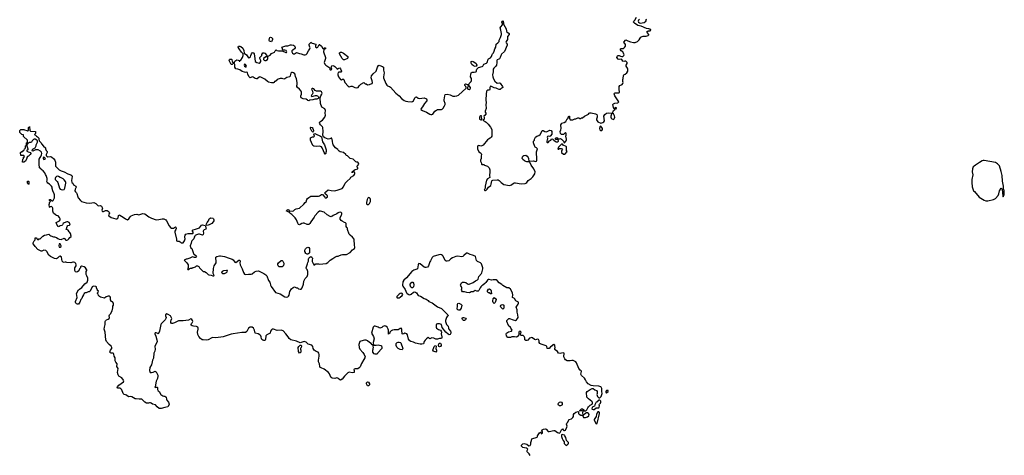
# Model space of a CAD drawing. Header units: inches. Extents: x 2106670 to 2322961, y 36024 to 224899.
# Tile 237 of 256: x 2293366 to 2313872, y 151401 to 160480. Entities that reach past the tile are written whole.
import ezdxf

# ---------------------------------------------------------------- set-up
doc = ezdxf.new("R2010")
doc.units = ezdxf.units.IN
doc.header["$MEASUREMENT"] = 0
for name, color, linetype in [('C2195', 7, 'Continuous'), ('C2196', 7, 'Continuous'), ('C3105', 7, 'Continuous'), ('C3106', 7, 'Continuous'), ('C3115', 7, 'Continuous')]:
    doc.layers.add(name, color=color, linetype=linetype)

msp = doc.modelspace()

# ---------------------------------------------------------------- linework, layer by layer
at = {"layer": 'C2195', "color": 5, "elevation": 20}
for points in [[(2300000, 157761), (2299992, 157772), (2299945, 157810), (2299893, 157870), (2299885, 157890), (2299883, 157950), (2299869, 158009), (2299850, 158014), (2299823, 157997), (2299790, 157989), (2299721, 158021), (2299696, 158036), (2299685, 158050), (2299680, 158070), (2299688, 158148), (2299679, 158230), (2299670, 158248), (2299629, 158289), (2299615, 158310), (2299609, 158330), (2299618, 158350), (2299670, 158386), (2299721, 158450), (2299733, 158490), (2299729, 158531), (2299735, 158590), (2299720, 158620), (2299656, 158656), (2299629, 158730), (2299626, 158850), (2299639, 158890), (2299659, 158930), (2299663, 158950), (2299650, 158979), (2299630, 158989), (2299550, 158989), (2299522, 159002), (2299490, 159038), (2299470, 159049), (2299454, 159046), (2299446, 159030), (2299467, 158990), (2299469, 158951), (2299456, 158924), (2299441, 158910), (2299436, 158890), (2299450, 158881), (2299530, 158901), (2299550, 158901), (2299571, 158891), (2299592, 158870), (2299594, 158850), (2299582, 158838), (2299570, 158828), (2299556, 158824), (2299510, 158825), (2299470, 158807), (2299410, 158801), (2299390, 158789), (2299370, 158794), (2299363, 158803), (2299330, 158825), (2299270, 158829), (2299228, 158850), (2299218, 158870), (2299218, 158890), (2299235, 158930), (2299235, 158970), (2299229, 158990), (2299195, 159030), (2299149, 159069), (2299138, 159090), (2299138, 159110), (2299148, 159130), (2299148, 159170), (2299134, 159250), (2299113, 159293), (2299105, 159330), (2299093, 159350), (2299070, 159369), (2299050, 159376), (2299030, 159376), (2299014, 159366), (2299004, 159336), (2299001, 159310), (2298990, 159290), (2298930, 159276), (2298890, 159250), (2298870, 159243), (2298830, 159253), (2298789, 159251), (2298750, 159242), (2298728, 159230), (2298710, 159208), (2298685, 159195), (2298670, 159194), (2298666, 159170), (2298650, 159163), (2298610, 159162), (2298550, 159178), (2298530, 159190), (2298470, 159241), (2298390, 159285), (2298370, 159289), (2298350, 159281), (2298314, 159246), (2298296, 159244), (2298270, 159253), (2298230, 159282), (2298210, 159289), (2298195, 159285), (2298169, 159269), (2298144, 159290), (2298119, 159339), (2298110, 159378), (2298090, 159389), (2298070, 159377), (2298050, 159383), (2298002, 159402), (2297950, 159434), (2297910, 159449), (2297870, 159457), (2297848, 159488), (2297844, 159510), (2297849, 159549), (2297840, 159560), (2297828, 159568), (2297810, 159564), (2297790, 159549), (2297769, 159549), (2297729, 159629), (2297735, 159650), (2297743, 159657), (2297777, 159657), (2297785, 159650), (2297791, 159610), (2297830, 159574), (2297847, 159613), (2297890, 159641), (2297919, 159639), (2297934, 159630), (2297938, 159618), (2297950, 159614), (2297958, 159630), (2297970, 159638), (2298006, 159690), (2298021, 159730), (2298018, 159770), (2297985, 159805), (2297937, 159870), (2297918, 159910), (2297926, 159930), (2297950, 159931), (2297970, 159921), (2298010, 159886), (2298036, 159836), (2298043, 159783), (2298091, 159750), (2298130, 159682), (2298150, 159691), (2298171, 159709), (2298182, 159730), (2298193, 159770), (2298210, 159791), (2298230, 159796), (2298248, 159768), (2298266, 159670), (2298268, 159610), (2298306, 159586), (2298350, 159573), (2298375, 159585), (2298385, 159610), (2298385, 159630), (2298369, 159670), (2298369, 159691), (2298408, 159730), (2298410, 159754), (2298430, 159791), (2298450, 159792), (2298470, 159782), (2298514, 159730), (2298518, 159718), (2298530, 159714), (2298580, 159740), (2298610, 159774), (2298670, 159802), (2298690, 159834), (2298710, 159852), (2298721, 159841), (2298754, 159830), (2298812, 159828), (2298833, 159833), (2298910, 159796), (2298921, 159799), (2298932, 159810), (2298915, 159835), (2298890, 159845), (2298862, 159842), (2298847, 159847), (2298829, 159890), (2298828, 159910), (2298910, 159936), (2298950, 159938), (2299005, 159955), (2299030, 159956), (2299070, 159947), (2299090, 159934), (2299100, 159910), (2299101, 159890), (2299089, 159871), (2299052, 159848), (2299033, 159830), (2299035, 159810), (2299050, 159785), (2299070, 159766), (2299090, 159765), (2299130, 159799), (2299190, 159775), (2299229, 159769), (2299282, 159750), (2299310, 159746), (2299330, 159754), (2299346, 159770), (2299378, 159830), (2299408, 159870), (2299414, 159890), (2299412, 159910), (2299397, 159950), (2299396, 159970), (2299421, 160000)], [(2299441, 160000), (2299454, 159990), (2299534, 159970), (2299537, 159957), (2299528, 159932), (2299528, 159910), (2299538, 159898), (2299550, 159894), (2299575, 159905), (2299600, 159960), (2299610, 159965), (2299652, 159930), (2299678, 159878), (2299690, 159874), (2299702, 159878), (2299710, 159892), (2299734, 159890), (2299734, 159870), (2299713, 159867), (2299702, 159858), (2299691, 159810), (2299732, 159690), (2299732, 159670), (2299706, 159590), (2299722, 159550), (2299742, 159530), (2299807, 159487), (2299822, 159470), (2299824, 159444), (2299833, 159433), (2299850, 159432), (2299868, 159450), (2299858, 159470), (2299855, 159490), (2299870, 159516), (2299890, 159523), (2299910, 159519), (2299930, 159507), (2299959, 159479), (2299970, 159462), (2299990, 159452), (2300000, 159462)], [(2300000, 159376), (2299990, 159350), (2299990, 159330), (2300000, 159308)], [(2300000, 153003), (2299990, 153012), (2299970, 153014), (2299930, 153004), (2299872, 153012), (2299850, 153022), (2299843, 153030), (2299818, 153098), (2299794, 153130), (2299710, 153197), (2299643, 153223), (2299620, 153240), (2299614, 153250), (2299610, 153310), (2299592, 153352), (2299587, 153387), (2299604, 153470), (2299604, 153504), (2299598, 153530), (2299582, 153550), (2299542, 153562), (2299501, 153590), (2299481, 153630), (2299472, 153672), (2299450, 153695), (2299375, 153715), (2299330, 153762), (2299310, 153769), (2299290, 153773), (2299210, 153742), (2299130, 153777), (2299010, 153807), (2298975, 153835), (2298956, 153870), (2298910, 153932), (2298850, 153992), (2298830, 154004), (2298810, 154007), (2298730, 154003), (2298650, 154032), (2298625, 154030), (2298610, 154019), (2298591, 153990), (2298582, 153950), (2298510, 153912), (2298491, 153890), (2298484, 153816), (2298479, 153801), (2298468, 153792), (2298450, 153791), (2298430, 153798), (2298412, 153812), (2298401, 153830), (2298398, 153870), (2298391, 153890), (2298370, 153910), (2298330, 153932), (2298270, 153950), (2298255, 154010), (2298234, 154050), (2298210, 154070), (2298190, 154074), (2298164, 154070), (2298132, 154050), (2298097, 153983), (2298070, 153958), (2297990, 153961), (2297810, 153934), (2297770, 153925), (2297607, 153873), (2297451, 153849), (2297390, 153855), (2297370, 153849), (2297290, 153809), (2297250, 153803), (2297190, 153805), (2297169, 153809), (2297135, 153835), (2297099, 153879), (2297076, 153916), (2297069, 153970), (2297085, 154030), (2297085, 154050), (2297077, 154070), (2297050, 154089), (2296986, 154090), (2296958, 154098), (2296938, 154110), (2296935, 154130), (2296942, 154150), (2296956, 154164), (2296969, 154190), (2296964, 154210), (2296950, 154234), (2296930, 154242), (2296882, 154218), (2296770, 154202), (2296710, 154207), (2296670, 154201), (2296647, 154193), (2296590, 154161), (2296550, 154149), (2296530, 154149), (2296515, 154170), (2296516, 154204), (2296520, 154220), (2296538, 154250), (2296510, 154306), (2296458, 154338), (2296430, 154349), (2296406, 154330), (2296406, 154310), (2296418, 154270), (2296412, 154250), (2296395, 154225), (2296310, 154142), (2296303, 154130), (2296279, 153990), (2296260, 153940), (2296250, 153929), (2296241, 153941), (2296210, 153957), (2296190, 153954), (2296181, 153939), (2296179, 153930), (2296201, 153881), (2296222, 153810), (2296227, 153773), (2296179, 153670), (2296187, 153610), (2296179, 153570), (2296161, 153530), (2296150, 153426), (2296146, 153410), (2296130, 153386), (2296126, 153350), (2296111, 153289), (2296076, 153230), (2296071, 153170), (2296085, 153130), (2296090, 153126), (2296110, 153126), (2296145, 153135), (2296190, 153158), (2296210, 153142), (2296244, 153070), (2296245, 153050), (2296235, 153005), (2296210, 152948), (2296192, 152872), (2296192, 152848), (2296184, 152824), (2296190, 152814), (2296210, 152822), (2296230, 152822), (2296236, 152816), (2296236, 152770), (2296240, 152760), (2296247, 152747), (2296271, 152731), (2296305, 152670), (2296350, 152638), (2296370, 152631), (2296391, 152631), (2296410, 152622), (2296418, 152610), (2296422, 152570), (2296431, 152550), (2296465, 152510), (2296482, 152470), (2296480, 152460), (2296450, 152408), (2296390, 152399), (2296310, 152374), (2296290, 152374), (2296270, 152379), (2296229, 152409), (2296194, 152454), (2296130, 152468), (2296106, 152490), (2296090, 152498), (2296070, 152498), (2296050, 152488), (2296006, 152490), (2295969, 152509), (2295910, 152568), (2295851, 152569), (2295790, 152579), (2295770, 152575), (2295738, 152598), (2295699, 152619), (2295670, 152624), (2295630, 152619), (2295591, 152651), (2295570, 152661), (2295545, 152665), (2295532, 152672), (2295521, 152690), (2295490, 152769), (2295470, 152789), (2295450, 152802), (2295410, 152798), (2295398, 152810), (2295402, 152830), (2295434, 152866), (2295529, 152930), (2295534, 152950), (2295525, 152970), (2295493, 153013), (2295429, 153049), (2295415, 153075), (2295402, 153130), (2295414, 153210), (2295388, 153250), (2295388, 153270), (2295398, 153290), (2295398, 153310), (2295365, 153345), (2295357, 153370), (2295353, 153430), (2295334, 153470), (2295329, 153510), (2295322, 153522), (2295310, 153529), (2295270, 153529), (2295254, 153534), (2295242, 153550), (2295259, 153590), (2295284, 153630), (2295287, 153650), (2295274, 153674), (2295227, 153707), (2295173, 153770), (2295161, 153810), (2295148, 153968), (2295138, 153990), (2295128, 154030), (2295129, 154070), (2295149, 154130), (2295149, 154191), (2295155, 154205), (2295175, 154225), (2295210, 154238), (2295228, 154250), (2295234, 154270), (2295228, 154310), (2295235, 154330), (2295255, 154350), (2295289, 154410), (2295308, 154472), (2295309, 154511), (2295318, 154530), (2295318, 154570), (2295297, 154597), (2295278, 154610), (2295260, 154640), (2295260, 154680), (2295250, 154706), (2295230, 154715), (2295210, 154715), (2295170, 154702), (2295130, 154678), (2295050, 154698), (2295028, 154708), (2295008, 154730), (2295002, 154762), (2294988, 154770), (2294986, 154790), (2295002, 154798), (2295006, 154830), (2294996, 154836), (2294980, 154860), (2294968, 154888), (2294968, 154910), (2294950, 154922), (2294910, 154924), (2294890, 154919), (2294878, 154910), (2294837, 154823), (2294811, 154809), (2294790, 154809), (2294752, 154788), (2294730, 154788), (2294712, 154770), (2294705, 154755), (2294692, 154748), (2294671, 154710), (2294658, 154670), (2294641, 154650), (2294616, 154590), (2294592, 154550), (2294570, 154548), (2294550, 154558), (2294538, 154570), (2294528, 154590), (2294528, 154610), (2294562, 154690), (2294550, 154774), (2294594, 154850), (2294610, 154866), (2294660, 154900), (2294723, 154977), (2294769, 155011), (2294784, 155050), (2294782, 155090), (2294763, 155143), (2294748, 155170), (2294748, 155230), (2294766, 155250), (2294766, 155270), (2294756, 155276), (2294738, 155310), (2294706, 155330), (2294650, 155346), (2294634, 155330), (2294632, 155310), (2294612, 155290), (2294597, 155243), (2294570, 155224), (2294550, 155219), (2294530, 155224), (2294516, 155250), (2294513, 155270), (2294517, 155310), (2294542, 155350), (2294544, 155370), (2294536, 155396), (2294516, 155416), (2294490, 155429), (2294470, 155429), (2294430, 155415), (2294350, 155418), (2294328, 155428), (2294310, 155429), (2294290, 155422), (2294270, 155429), (2294249, 155450), (2294234, 155530), (2294210, 155549), (2294190, 155541), (2294151, 155510), (2294130, 155499), (2294090, 155502), (2294010, 155545), (2293974, 155574), (2293932, 155652), (2293912, 155672), (2293867, 155673), (2293830, 155658), (2293810, 155658), (2293746, 155690), (2293686, 155750), (2293676, 155776), (2293646, 155810), (2293646, 155830), (2293668, 155872), (2293686, 155890), (2293687, 155933), (2293713, 155933), (2293718, 155918), (2293730, 155914), (2293738, 155898), (2293750, 155894), (2293768, 155912), (2293790, 155912), (2293849, 155971), (2293886, 155990), (2293927, 155993), (2293970, 156012), (2293992, 155990), (2294015, 155975), (2294070, 155951), (2294090, 155951), (2294130, 155938), (2294157, 155917), (2294190, 155905), (2294230, 155902), (2294290, 155925), (2294310, 155912), (2294316, 155896), (2294328, 155888), (2294350, 155885), (2294370, 155893), (2294389, 155910), (2294410, 155942), (2294438, 155962), (2294438, 155970), (2294429, 155989), (2294429, 156010), (2294423, 156023), (2294410, 156046), (2294396, 156056), (2294375, 156095), (2294350, 156106), (2294330, 156106), (2294328, 156110), (2294338, 156122), (2294355, 156170), (2294369, 156190), (2294401, 156199), (2294413, 156207), (2294414, 156226), (2294395, 156255), (2294370, 156264), (2294350, 156265), (2294290, 156244), (2294271, 156230), (2294257, 156203), (2294247, 156193), (2294210, 156182), (2294190, 156168), (2294170, 156166), (2294142, 156210), (2294128, 156250), (2294198, 156290), (2294208, 156310), (2294207, 156327), (2294196, 156356), (2294166, 156390), (2294130, 156402), (2294110, 156414), (2294068, 156450), (2294058, 156490), (2294055, 156550), (2294050, 156566), (2294030, 156586), (2293998, 156582), (2293992, 156568), (2293986, 156570), (2293978, 156630), (2293986, 156650), (2293986, 156670), (2294006, 156690), (2293986, 156710), (2293986, 156730), (2293990, 156734), (2294010, 156732), (2294044, 156704), (2294056, 156704), (2294066, 156710), (2294089, 156770), (2294089, 156831), (2294085, 156850), (2294059, 156910), (2294043, 156963), (2294039, 156990), (2294029, 157009), (2293990, 157055), (2293954, 157074), (2293935, 157095), (2293929, 157110), (2293935, 157135), (2293935, 157170), (2293915, 157230), (2293902, 157250), (2293889, 157290), (2293853, 157333), (2293816, 157356), (2293806, 157370), (2293778, 157390), (2293775, 157470), (2293769, 157490), (2293769, 157570), (2293789, 157610), (2293805, 157630), (2293819, 157661), (2293826, 157690), (2293819, 157720), (2293801, 157741), (2293750, 157764), (2293695, 157765), (2293665, 157755), (2293650, 157742), (2293626, 157750), (2293630, 157774), (2293646, 157790), (2293688, 157812), (2293708, 157850), (2293708, 157872), (2293738, 157930), (2293736, 157956), (2293726, 157970), (2293690, 157989), (2293670, 157989), (2293657, 157983), (2293625, 157955), (2293610, 157926), (2293590, 157918), (2293562, 157918), (2293546, 157906), (2293534, 157906), (2293530, 157886), (2293518, 157882), (2293514, 157850), (2293532, 157810), (2293534, 157790), (2293534, 157770), (2293518, 157762), (2293514, 157750), (2293518, 157738), (2293544, 157724), (2293592, 157712), (2293598, 157690), (2293590, 157669), (2293577, 157663), (2293550, 157638), (2293531, 157629), (2293512, 157608), (2293512, 157592), (2293498, 157562), (2293490, 157528), (2293452, 157508), (2293427, 157507), (2293428, 157572), (2293446, 157590), (2293447, 157613), (2293462, 157618), (2293466, 157630), (2293450, 157646), (2293387, 157647), (2293386, 157710), (2293402, 157718), (2293407, 157733), (2293430, 157734), (2293447, 157753), (2293462, 157758), (2293466, 157790), (2293482, 157798), (2293486, 157810), (2293488, 157850), (2293502, 157858), (2293507, 157873), (2293508, 157910), (2293522, 157918), (2293526, 157930), (2293526, 157970), (2293447, 158047), (2293442, 158082), (2293410, 158086), (2293366, 158130), (2293367, 158167), (2293390, 158194), (2293410, 158194), (2293450, 158191), (2293464, 158184), (2293512, 158172), (2293530, 158162), (2293536, 158164), (2293546, 158170), (2293548, 158230), (2293562, 158238), (2293570, 158254), (2293574, 158170), (2293590, 158154), (2293694, 158150), (2293694, 158110), (2293674, 158090), (2293678, 158078), (2293693, 158073), (2293714, 158050), (2293737, 158037), (2293757, 158017), (2293762, 158010), (2293764, 157984), (2293772, 157968), (2293772, 157952), (2293814, 157910), (2293822, 157890), (2293863, 157843), (2293902, 157810), (2293905, 157785), (2293917, 157757), (2293936, 157730), (2293938, 157710), (2293916, 157670), (2293918, 157650), (2293930, 157632), (2293950, 157622), (2294010, 157626), (2294030, 157621), (2294079, 157579), (2294095, 157555), (2294111, 157510), (2294115, 157490), (2294111, 157430), (2294125, 157410), (2294191, 157350), (2294230, 157331), (2294290, 157311), (2294368, 157268), (2294430, 157247), (2294455, 157230), (2294461, 157210), (2294447, 157130), (2294451, 157090), (2294470, 157070), (2294490, 157039), (2294538, 157010), (2294539, 156990), (2294522, 156950), (2294517, 156910), (2294527, 156890), (2294550, 156870), (2294558, 156858), (2294574, 156790), (2294585, 156765), (2294631, 156710), (2294652, 156690), (2294750, 156665), (2294830, 156655), (2294910, 156667), (2294924, 156664), (2294951, 156651), (2294990, 156606), (2295010, 156603), (2295050, 156607), (2295070, 156590), (2295088, 156550), (2295074, 156510), (2295083, 156490), (2295090, 156484), (2295110, 156481), (2295150, 156500), (2295170, 156501), (2295190, 156501), (2295212, 156492), (2295231, 156470), (2295233, 156450), (2295221, 156430), (2295217, 156410), (2295225, 156390), (2295270, 156360), (2295370, 156329), (2295399, 156330), (2295417, 156350), (2295423, 156397), (2295430, 156411), (2295450, 156407), (2295523, 156363), (2295570, 156327), (2295610, 156311), (2295641, 156330), (2295669, 156370), (2295689, 156390), (2295760, 156420), (2295807, 156427), (2295850, 156411), (2295930, 156439), (2295970, 156431), (2296059, 156370), (2296110, 156341), (2296210, 156312), (2296266, 156314), (2296330, 156332), (2296370, 156330), (2296407, 156307), (2296426, 156286), (2296481, 156181), (2296506, 156146), (2296530, 156135), (2296550, 156133), (2296570, 156137), (2296610, 156162), (2296615, 156155), (2296623, 156130), (2296621, 156110), (2296599, 156070), (2296596, 156050), (2296633, 155907), (2296634, 155870), (2296650, 155862), (2296690, 155862), (2296710, 155851), (2296730, 155831), (2296750, 155826), (2296770, 155831), (2296801, 155870), (2296815, 155910), (2296802, 155950), (2296802, 155970), (2296809, 155990), (2296829, 156010), (2296878, 156022), (2296970, 156022), (2296978, 156030), (2296976, 156050), (2296967, 156070), (2296967, 156090), (2296978, 156102), (2297030, 156114), (2297110, 156144), (2297150, 156198), (2297170, 156203), (2297228, 156188), (2297236, 156176), (2297243, 156143), (2297251, 156129), (2297245, 156115), (2297210, 156101), (2297194, 156086), (2297188, 156070), (2297194, 156030), (2297190, 156002), (2297170, 155989), (2297110, 156007), (2297090, 156007), (2297046, 155994), (2297020, 155980), (2297011, 155970), (2297002, 155950), (2296996, 155910), (2296954, 155870), (2296946, 155854), (2296939, 155821), (2296916, 155770), (2296922, 155730), (2296950, 155714), (2296986, 155606), (2296995, 155595), (2297030, 155571), (2297045, 155550), (2297036, 155530), (2297030, 155524), (2297010, 155522), (2296965, 155535), (2296910, 155508), (2296870, 155498), (2296850, 155488), (2296833, 155487), (2296794, 155470), (2296850, 155414), (2296874, 155370), (2296874, 155310), (2296862, 155290), (2296870, 155274), (2296890, 155274), (2296907, 155293), (2296920, 155300), (2296956, 155304), (2296968, 155312), (2296987, 155313), (2297010, 155322), (2297026, 155330), (2297048, 155352), (2297071, 155351), (2297097, 155337), (2297112, 155310), (2297190, 155232), (2297214, 155230), (2297250, 155211), (2297290, 155171), (2297304, 155164), (2297357, 155157), (2297390, 155142), (2297410, 155142), (2297415, 155150), (2297398, 155190), (2297405, 155295), (2297417, 155350), (2297455, 155410), (2297459, 155450), (2297448, 155512), (2297452, 155530), (2297470, 155546), (2297530, 155560), (2297550, 155560), (2297630, 155541), (2297727, 155507), (2297790, 155492), (2297815, 155475), (2297850, 155424), (2297870, 155416), (2297930, 155466), (2297950, 155471), (2297956, 155450), (2297953, 155410), (2297960, 155370), (2298000, 155290), (2298026, 155210), (2298050, 155177), (2298070, 155166), (2298130, 155177), (2298170, 155173), (2298190, 155175), (2298210, 155185), (2298256, 155224), (2298290, 155240), (2298330, 155248), (2298350, 155242), (2298450, 155191), (2298490, 155163), (2298510, 155141), (2298550, 155047), (2298576, 155010), (2298585, 154990), (2298591, 154950), (2298601, 154921), (2298694, 154794), (2298788, 154768), (2298890, 154705), (2298930, 154697), (2298950, 154703), (2298964, 154715), (2298978, 154742), (2298990, 154812), (2299030, 154872), (2299060, 154900), (2299091, 154911), (2299130, 154892), (2299150, 154892), (2299174, 154870), (2299210, 154861), (2299230, 154866), (2299249, 154890), (2299278, 154970), (2299282, 155030), (2299310, 155085), (2299354, 155130), (2299368, 155170), (2299368, 155230), (2299354, 155270), (2299339, 155290), (2299333, 155310), (2299363, 155390), (2299370, 155422), (2299384, 155450), (2299382, 155490), (2299389, 155510), (2299410, 155532), (2299430, 155542), (2299450, 155532), (2299460, 155520), (2299465, 155510), (2299458, 155470), (2299460, 155440), (2299490, 155374), (2299510, 155374), (2299530, 155394), (2299587, 155393), (2299610, 155385), (2299750, 155400), (2299783, 155417), (2299834, 155470), (2299890, 155503), (2299928, 155532), (2299970, 155548), (2300000, 155554)], [(2300000, 156457), (2299970, 156435), (2299898, 156402), (2299870, 156379), (2299850, 156374), (2299830, 156379), (2299769, 156410), (2299709, 156470), (2299630, 156492), (2299610, 156487), (2299581, 156470), (2299510, 156394), (2299496, 156364), (2299428, 156270), (2299410, 156229), (2299390, 156209), (2299350, 156213), (2299290, 156239), (2299270, 156239), (2299242, 156230), (2299210, 156209), (2299190, 156202), (2299170, 156214), (2299156, 156236), (2299132, 156310), (2299105, 156350), (2299037, 156417), (2298990, 156448), (2298986, 156466), (2298974, 156466), (2298958, 156478), (2298930, 156486), (2298926, 156490), (2298928, 156510), (2298950, 156522), (2298970, 156514), (2298978, 156498), (2298993, 156493), (2299050, 156491), (2299070, 156498), (2299097, 156523), (2299123, 156537), (2299195, 156550), (2299283, 156637), (2299310, 156670), (2299334, 156685), (2299349, 156730), (2299361, 156750), (2299390, 156776), (2299430, 156803), (2299590, 156799), (2299611, 156809), (2299650, 156839), (2299670, 156838), (2299719, 156779), (2299730, 156770), (2299750, 156768), (2299774, 156790), (2299777, 156810), (2299765, 156825), (2299729, 156850), (2299722, 156870), (2299739, 156890), (2299790, 156931), (2299850, 156917), (2299930, 156915), (2300000, 156937)]]:
    msp.add_lwpolyline(points, dxfattribs=at)
for points in [[(2298048, 159552), (2298038, 159530), (2298048, 159510), (2298070, 159495), (2298082, 159498), (2298088, 159512), (2298070, 159543)], [(2298490, 159709), (2298446, 159674), (2298445, 159650), (2298455, 159635), (2298468, 159628), (2298490, 159628), (2298524, 159650), (2298537, 159670), (2298535, 159695), (2298528, 159708)], [(2299730, 157678), (2299709, 157710), (2299695, 157750), (2299665, 157810), (2299650, 157829), (2299610, 157844), (2299550, 157837), (2299490, 157846), (2299470, 157857), (2299461, 157870), (2299422, 157970), (2299420, 158000), (2299425, 158015), (2299437, 158023), (2299463, 158037), (2299490, 158041), (2299508, 158050), (2299495, 158090), (2299500, 158100), (2299510, 158105), (2299530, 158098), (2299633, 158053), (2299655, 158035), (2299675, 157935), (2299715, 157870), (2299752, 157770), (2299751, 157731), (2299742, 157710), (2299742, 157690)], [(2299470, 158135), (2299450, 158154), (2299421, 158210), (2299422, 158230), (2299430, 158238), (2299454, 158234), (2299474, 158214), (2299487, 158170), (2299486, 158154), (2299480, 158140)], [(2293870, 157618), (2293854, 157610), (2293852, 157590), (2293862, 157570), (2293870, 157566), (2293886, 157570), (2293906, 157590), (2293886, 157610)], [(2293550, 157046), (2293542, 157062), (2293526, 157070), (2293530, 157114), (2293550, 157114), (2293554, 157110), (2293554, 157050)], [(2294150, 157218), (2294130, 157209), (2294110, 157189), (2294103, 157170), (2294105, 157150), (2294146, 157110), (2294159, 157090), (2294195, 156970), (2294211, 156951), (2294230, 156942), (2294250, 156936), (2294290, 156941), (2294309, 156970), (2294329, 157070), (2294327, 157090), (2294317, 157110), (2294290, 157145), (2294270, 157163), (2294230, 157184), (2294209, 157189), (2294174, 157214)], [(2297270, 156193), (2297255, 156195), (2297249, 156209), (2297270, 156250), (2297295, 156285), (2297314, 156330), (2297330, 156343), (2297350, 156347), (2297390, 156345), (2297401, 156330), (2297407, 156310), (2297406, 156290), (2297398, 156270), (2297367, 156233), (2297310, 156207)], [(2294210, 155806), (2294190, 155806), (2294178, 155770), (2294190, 155742), (2294210, 155738), (2294228, 155750), (2294233, 155770)], [(2299350, 155595), (2299324, 155604), (2299318, 155610), (2299315, 155630), (2299304, 155650), (2299305, 155675), (2299317, 155703), (2299337, 155723), (2299370, 155742), (2299390, 155734), (2299401, 155710), (2299402, 155638), (2299399, 155621), (2299390, 155608), (2299370, 155595)], [(2298793, 155327), (2298770, 155332), (2298750, 155349), (2298742, 155370), (2298744, 155390), (2298756, 155410), (2298810, 155459), (2298830, 155461), (2298843, 155450), (2298866, 155406), (2298868, 155390), (2298861, 155359), (2298850, 155341), (2298830, 155329)], [(2297670, 155256), (2297610, 155244), (2297582, 155230), (2297568, 155210), (2297590, 155190), (2297630, 155187), (2297670, 155208), (2297690, 155228), (2297697, 155250), (2297694, 155254)], [(2299190, 153528), (2299170, 153566), (2299168, 153650), (2299178, 153670), (2299190, 153682), (2299210, 153694), (2299230, 153694), (2299236, 153676), (2299231, 153649), (2299218, 153642), (2299214, 153630), (2299214, 153610), (2299222, 153590), (2299218, 153550), (2299210, 153538)]]:
    msp.add_lwpolyline(points, close=True, dxfattribs=at)
at = {"layer": 'C2196', "color": 5, "elevation": 20}
msp.add_lwpolyline([(2298610, 160019), (2298570, 160029), (2298565, 160045), (2298570, 160098), (2298579, 160110), (2298590, 160114), (2298611, 160110), (2298634, 160090), (2298634, 160070)], close=True, dxfattribs=at)
msp.add_lwpolyline([(2299421, 160000), (2299429, 160010), (2299441, 160000)], dxfattribs=at)
at = {"layer": 'C3105', "color": 5, "elevation": 20}
for points in [[(2300000, 159308), (2300008, 159290), (2300048, 159230), (2300070, 159225), (2300090, 159237), (2300110, 159239), (2300115, 159235), (2300136, 159170), (2300210, 159091), (2300230, 159078), (2300270, 159092), (2300288, 159092), (2300306, 159086), (2300344, 159064), (2300383, 159057), (2300415, 159065), (2300437, 159103), (2300470, 159138), (2300530, 159174), (2300564, 159144), (2300580, 159140), (2300610, 159122), (2300650, 159126), (2300664, 159136), (2300710, 159152), (2300717, 159170), (2300710, 159206), (2300688, 159270), (2300694, 159310), (2300725, 159350), (2300790, 159410), (2300799, 159430), (2300815, 159490), (2300837, 159523), (2300850, 159532), (2300870, 159527), (2300925, 159505), (2300941, 159490), (2300942, 159430), (2300959, 159370), (2300946, 159290), (2300946, 159266), (2300989, 159149), (2301010, 159115), (2301024, 159104), (2301070, 159090), (2301090, 159073), (2301201, 158950), (2301270, 158891), (2301316, 158836), (2301370, 158799), (2301410, 158783), (2301450, 158773), (2301530, 158770), (2301550, 158776), (2301570, 158791), (2301598, 158850), (2301610, 158864), (2301630, 158871), (2301667, 158847), (2301690, 158840), (2301790, 158851), (2301836, 158830), (2301848, 158810), (2301843, 158790), (2301797, 158730), (2301758, 158662), (2301727, 158630), (2301718, 158610), (2301752, 158590), (2301835, 158555), (2301910, 158513), (2301930, 158505), (2301950, 158505), (2301967, 158513), (2302013, 158570), (2302044, 158596), (2302070, 158605), (2302150, 158606), (2302166, 158614), (2302184, 158636), (2302215, 158685), (2302224, 158710), (2302227, 158730), (2302209, 158790), (2302209, 158810), (2302217, 158890), (2302230, 158922), (2302270, 158926), (2302330, 158911), (2302390, 158888), (2302430, 158883), (2302470, 158894), (2302504, 158910), (2302668, 159050), (2302668, 159070), (2302658, 159090), (2302635, 159110), (2302635, 159130), (2302650, 159141), (2302694, 159130), (2302710, 159114), (2302729, 159150), (2302770, 159195), (2302776, 159210), (2302777, 159237), (2302773, 159253), (2302752, 159290), (2302759, 159341), (2302770, 159372), (2302790, 159385), (2302830, 159383), (2302868, 159390), (2302878, 159402), (2302877, 159430), (2302885, 159450), (2302918, 159482), (2302998, 159502), (2303009, 159510), (2303033, 159550), (2303090, 159575), (2303104, 159590), (2303123, 159657), (2303133, 159667), (2303170, 159683), (2303193, 159710), (2303205, 159755), (2303212, 159768), (2303234, 159790), (2303250, 159825), (2303265, 159875), (2303282, 159910), (2303292, 159968), (2303325, 160000)], [(2303500, 160000), (2303517, 159970), (2303521, 159950), (2303466, 159814), (2303400, 159760), (2303393, 159750), (2303373, 159690), (2303356, 159664), (2303346, 159654), (2303310, 159640), (2303302, 159630), (2303305, 159590), (2303294, 159530), (2303282, 159510), (2303243, 159470), (2303230, 159450), (2303229, 159390), (2303216, 159330), (2303220, 159290), (2303232, 159250), (2303259, 159199), (2303310, 159157), (2303350, 159162), (2303370, 159155), (2303421, 159090), (2303428, 159070), (2303410, 159050), (2303390, 159036), (2303370, 159028), (2303350, 159026), (2303317, 159037), (2303290, 159052), (2303250, 159058), (2303190, 159089), (2303170, 159093), (2303159, 159070), (2303157, 159023), (2303148, 159012), (2303110, 159009), (2303090, 158989), (2303079, 158930), (2303073, 158810), (2303080, 158750), (2303071, 158710), (2303071, 158690), (2303084, 158650), (2303084, 158630), (2303062, 158570), (2303062, 158550), (2303071, 158530), (2303071, 158509), (2303050, 158486), (2303038, 158482), (2303034, 158470), (2303042, 158450), (2303036, 158410), (2303030, 158398), (2303014, 158390), (2303032, 158370), (2303059, 158359), (2303081, 158341), (2303121, 158301), (2303170, 158242), (2303196, 158190), (2303201, 158150), (2303201, 158070), (2303197, 158050), (2303187, 158030), (2303166, 158010), (2303129, 157991), (2303107, 157973), (2303016, 157864), (2302991, 157850), (2302970, 157846), (2302930, 157855), (2302910, 157848), (2302903, 157830), (2302903, 157790), (2302927, 157727), (2302965, 157705), (2302978, 157690), (2302981, 157670), (2302975, 157645), (2302976, 157590), (2302965, 157550), (2302965, 157530), (2302985, 157490), (2302982, 157470), (2302990, 157462), (2303030, 157459), (2303048, 157448), (2303110, 157428), (2303142, 157390), (2303155, 157350), (2303158, 157310), (2303151, 157230), (2303158, 157190), (2303110, 157166), (2303090, 157132), (2303060, 157010), (2303059, 156970), (2303041, 156930), (2303050, 156920), (2303070, 156921), (2303084, 156930), (2303105, 156950), (2303128, 156992), (2303176, 157024), (2303187, 157050), (2303200, 157120), (2303209, 157131), (2303222, 157138), (2303310, 157144), (2303330, 157141), (2303351, 157130), (2303391, 157090), (2303450, 157044), (2303570, 157025), (2303590, 157028), (2303610, 157037), (2303650, 157071), (2303670, 157079), (2303690, 157080), (2303810, 157062), (2303890, 157064), (2303910, 157070), (2303930, 157088), (2303959, 157130), (2304019, 157170), (2304056, 157204), (2304095, 157270), (2304102, 157310), (2304077, 157370), (2304019, 157450), (2303999, 157499), (2303986, 157510), (2303982, 157522), (2303970, 157526), (2303962, 157518), (2303930, 157518), (2303910, 157523), (2303880, 157540), (2303845, 157565), (2303837, 157577), (2303831, 157590), (2303837, 157623), (2303845, 157635), (2303869, 157651), (2303910, 157657), (2303938, 157638), (2303959, 157610), (2303966, 157590), (2303973, 157533), (2304070, 157536), (2304110, 157522), (2304130, 157534), (2304138, 157550), (2304135, 157570), (2304139, 157610), (2304126, 157686), (2304126, 157726), (2304148, 157790), (2304128, 157810), (2304104, 157824), (2304096, 157836), (2304064, 157910), (2304068, 157950), (2304086, 157970), (2304088, 157990), (2304109, 158030), (2304138, 158050), (2304176, 158064), (2304209, 158090), (2304237, 158150), (2304250, 158167), (2304270, 158168), (2304306, 158150), (2304330, 158144), (2304352, 158148), (2304410, 158179), (2304432, 158170), (2304451, 158150), (2304451, 158111), (2304446, 158094), (2304424, 158056), (2304410, 158046), (2304370, 158053), (2304357, 158043), (2304351, 158030), (2304358, 158010), (2304358, 157990), (2304350, 157978), (2304343, 157950), (2304345, 157930), (2304350, 157922), (2304370, 157922), (2304403, 157957), (2304426, 157970), (2304450, 157994), (2304473, 157993), (2304478, 157978), (2304493, 157973), (2304498, 157958), (2304513, 157953), (2304530, 157934), (2304570, 157934), (2304586, 157950), (2304582, 157982), (2304570, 157986), (2304530, 157986), (2304526, 157990), (2304527, 158013), (2304550, 158022), (2304574, 158010), (2304578, 157998), (2304590, 157994), (2304610, 157994), (2304630, 158002), (2304650, 157992), (2304691, 157951), (2304698, 157918), (2304710, 157914), (2304750, 157954), (2304755, 157970), (2304755, 157990), (2304738, 158050), (2304746, 158070), (2304746, 158110), (2304730, 158126), (2304690, 158086), (2304650, 158086), (2304630, 158106), (2304625, 158150), (2304633, 158187), (2304645, 158215), (2304638, 158290), (2304649, 158311), (2304660, 158320), (2304705, 158335), (2304742, 158358), (2304770, 158414), (2304786, 158430), (2304790, 158454), (2304802, 158458), (2304806, 158470), (2304814, 158470), (2304814, 158430), (2304830, 158394), (2304887, 158393), (2304916, 158404), (2304930, 158414), (2304950, 158414), (2304990, 158432), (2305012, 158432), (2305030, 158422), (2305050, 158422), (2305070, 158434), (2305090, 158434), (2305126, 158470), (2305210, 158512), (2305229, 158531), (2305243, 158537), (2305270, 158539), (2305360, 158520), (2305385, 158505), (2305396, 158476), (2305393, 158447), (2305381, 158410), (2305382, 158390), (2305392, 158370), (2305410, 158352), (2305470, 158322), (2305510, 158338), (2305530, 158351), (2305544, 158370), (2305534, 158470), (2305554, 158506), (2305589, 158531), (2305620, 158540), (2305710, 158532), (2305736, 158584), (2305758, 158610), (2305760, 158620), (2305790, 158623), (2305797, 158630), (2305790, 158648), (2305754, 158630), (2305758, 158622), (2305750, 158626), (2305735, 158650), (2305722, 158710), (2305734, 158726), (2305758, 158742), (2305826, 158750), (2305842, 158770), (2305761, 158890), (2305750, 158934), (2305754, 158946), (2305770, 158956), (2305844, 158956), (2305856, 158964), (2305859, 158970), (2305849, 159031), (2305848, 159090), (2305868, 159110), (2305912, 159128), (2305929, 159150), (2305934, 159170), (2305929, 159190), (2305929, 159230), (2305936, 159256), (2305940, 159320), (2305946, 159330), (2305978, 159342), (2306009, 159370), (2306029, 159410), (2306034, 159450), (2306025, 159470), (2305994, 159510), (2305995, 159530), (2306018, 159570), (2306018, 159590), (2305990, 159614), (2305966, 159614), (2305950, 159608), (2305930, 159618), (2305908, 159648), (2305890, 159658), (2305850, 159649), (2305830, 159654), (2305801, 159690), (2305806, 159714), (2305813, 159727), (2305830, 159735), (2305850, 159733), (2305878, 159718), (2305910, 159710), (2305930, 159713), (2305949, 159730), (2305952, 159750), (2305936, 159796), (2305928, 159808), (2305894, 159830), (2305881, 159850), (2305878, 159870), (2305890, 159876), (2305930, 159876), (2305939, 159881), (2305961, 159899), (2305983, 159930), (2305986, 159950), (2305983, 159963), (2305970, 159982), (2305958, 159990), (2305953, 160000)], [(2300000, 159462), (2300010, 159472), (2300030, 159474), (2300050, 159454), (2300071, 159410), (2300053, 159387), (2300014, 159386), (2300001, 159379), (2300000, 159376)], [(2300000, 156937), (2300079, 156961), (2300110, 156998), (2300147, 157070), (2300184, 157116), (2300248, 157170), (2300263, 157197), (2300323, 157230), (2300339, 157250), (2300349, 157270), (2300348, 157290), (2300330, 157308), (2300310, 157309), (2300293, 157307), (2300293, 157293), (2300288, 157288), (2300288, 157310), (2300306, 157314), (2300308, 157330), (2300350, 157358), (2300406, 157370), (2300406, 157390), (2300388, 157410), (2300428, 157472), (2300424, 157490), (2300410, 157509), (2300390, 157508), (2300370, 157515), (2300310, 157570), (2300248, 157588), (2300190, 157642), (2300168, 157650), (2300155, 157670), (2300110, 157709), (2300043, 157723), (2300019, 157739), (2300000, 157761)], [(2300000, 155554), (2300010, 155555), (2300061, 155579), (2300090, 155586), (2300170, 155586), (2300250, 155627), (2300299, 155681), (2300336, 155710), (2300347, 155730), (2300336, 155790), (2300335, 155890), (2300330, 155908), (2300294, 155950), (2300246, 155986), (2300227, 156007), (2300195, 156110), (2300194, 156134), (2300178, 156150), (2300168, 156170), (2300168, 156230), (2300149, 156249), (2300130, 156254), (2300080, 156280), (2300058, 156298), (2300041, 156321), (2300039, 156350), (2300069, 156410), (2300073, 156430), (2300074, 156450), (2300063, 156463), (2300049, 156469), (2300010, 156464), (2300000, 156457)], [(2303999, 151399), (2303974, 151434), (2303938, 151470), (2303928, 151488), (2303946, 151530), (2303927, 151547), (2303913, 151547), (2303847, 151567), (2303818, 151590), (2303818, 151610), (2303843, 151637), (2303870, 151646), (2303925, 151630), (2303970, 151596), (2303996, 151604), (2304014, 151630), (2304009, 151671), (2304024, 151710), (2304030, 151742), (2304140, 151780), (2304149, 151790), (2304151, 151810), (2304161, 151830), (2304190, 151871), (2304210, 151885), (2304218, 151878), (2304230, 151852), (2304250, 151863), (2304255, 151870), (2304253, 151890), (2304242, 151910), (2304250, 151931), (2304273, 151947), (2304310, 151954), (2304330, 151947), (2304370, 151899), (2304390, 151894), (2304490, 151921), (2304510, 151921), (2304570, 151875), (2304610, 151865), (2304624, 151876), (2304650, 151932), (2304670, 151954), (2304685, 151930), (2304700, 151920), (2304710, 151916), (2304730, 151924), (2304764, 151990), (2304766, 152010), (2304756, 152050), (2304759, 152070), (2304776, 152084), (2304810, 152145), (2304857, 152163), (2304889, 152190), (2304898, 152210), (2304902, 152250), (2304915, 152270), (2304950, 152299), (2304995, 152315), (2305002, 152310), (2305007, 152270), (2305018, 152258), (2305050, 152240), (2305070, 152235), (2305088, 152232), (2305098, 152238), (2305094, 152226), (2305110, 152187), (2305150, 152188), (2305190, 152205), (2305216, 152224), (2305229, 152250), (2305212, 152272), (2305190, 152285), (2305170, 152285), (2305138, 152262), (2305130, 152249), (2305110, 152238), (2305100, 152240), (2305094, 152290), (2305098, 152318), (2305088, 152328), (2305026, 152330), (2305046, 152334), (2305048, 152350), (2305068, 152370), (2305090, 152371), (2305112, 152352), (2305114, 152330), (2305125, 152325), (2305154, 152326), (2305178, 152350), (2305198, 152390), (2305215, 152410), (2305250, 152445), (2305288, 152470), (2305298, 152490), (2305298, 152510), (2305285, 152525), (2305210, 152579), (2305181, 152610), (2305168, 152710), (2305188, 152730), (2305250, 152771), (2305290, 152791), (2305310, 152792), (2305346, 152766), (2305382, 152750), (2305391, 152730), (2305391, 152691), (2305386, 152670), (2305399, 152630), (2305430, 152602), (2305450, 152602), (2305474, 152626), (2305495, 152690), (2305489, 152730), (2305489, 152790), (2305479, 152819), (2305469, 152829), (2305430, 152839), (2305310, 152848), (2305270, 152857), (2305204, 152890), (2305169, 152930), (2305153, 152973), (2305130, 153009), (2305065, 153065), (2305055, 153090), (2305068, 153150), (2305060, 153160), (2305036, 153176), (2305009, 153209), (2304964, 153330), (2304950, 153349), (2304910, 153373), (2304890, 153379), (2304862, 153378), (2304830, 153369), (2304771, 153369), (2304733, 153393), (2304719, 153410), (2304699, 153450), (2304708, 153528), (2304690, 153534), (2304650, 153533), (2304625, 153525), (2304590, 153529), (2304565, 153565), (2304516, 153596), (2304510, 153606), (2304508, 153628), (2304515, 153650), (2304514, 153686), (2304510, 153695), (2304490, 153708), (2304470, 153706), (2304457, 153683), (2304420, 153660), (2304390, 153626), (2304350, 153626), (2304346, 153670), (2304330, 153686), (2304310, 153688), (2304290, 153698), (2304230, 153714), (2304199, 153730), (2304186, 153750), (2304187, 153790), (2304170, 153816), (2304150, 153823), (2304110, 153808), (2304090, 153815), (2304047, 153847), (2304030, 153853), (2304010, 153852), (2303981, 153839), (2303950, 153802), (2303930, 153795), (2303910, 153795), (2303889, 153809), (2303884, 153830), (2303885, 153850), (2303874, 153875), (2303850, 153897), (2303810, 153898), (2303798, 153910), (2303798, 153930), (2303808, 153970), (2303790, 153988), (2303770, 153982), (2303758, 153970), (2303762, 153930), (2303753, 153907), (2303752, 153890), (2303730, 153868), (2303710, 153862), (2303670, 153868), (2303613, 153867), (2303590, 153858), (2303550, 153855), (2303530, 153858), (2303523, 153863), (2303508, 153890), (2303498, 153930), (2303508, 153950), (2303545, 153975), (2303608, 153990), (2303621, 154010), (2303593, 154050), (2303588, 154070), (2303554, 154094), (2303545, 154105), (2303509, 154190), (2303514, 154210), (2303550, 154251), (2303570, 154252), (2303643, 154223), (2303690, 154213), (2303710, 154221), (2303736, 154250), (2303745, 154270), (2303742, 154330), (2303726, 154386), (2303729, 154410), (2303726, 154430), (2303704, 154490), (2303750, 154552), (2303754, 154570), (2303752, 154592), (2303730, 154609), (2303701, 154621), (2303668, 154670), (2303629, 154689), (2303634, 154746), (2303630, 154778), (2303617, 154817), (2303585, 154865), (2303550, 154888), (2303509, 154889), (2303430, 154942), (2303410, 154962), (2303350, 154999), (2303310, 155044), (2303290, 155056), (2303270, 155061), (2303230, 155061), (2303190, 155053), (2303146, 155066), (2303130, 155065), (2303110, 155054), (2303075, 155005), (2303050, 154985), (2303014, 154946), (2302989, 154931), (2302967, 154910), (2302953, 154890), (2302930, 154835), (2302917, 154823), (2302890, 154821), (2302850, 154836), (2302811, 154809), (2302770, 154805), (2302747, 154793), (2302730, 154789), (2302675, 154795), (2302630, 154809), (2302589, 154810), (2302575, 154830), (2302569, 154849), (2302577, 154870), (2302576, 154890), (2302569, 154910), (2302553, 154930), (2302549, 154949), (2302552, 154970), (2302564, 154996), (2302590, 155010), (2302630, 155010), (2302661, 155001), (2302690, 154978), (2302710, 154971), (2302730, 154971), (2302810, 155002), (2302860, 155040), (2302902, 155058), (2302914, 155070), (2302929, 155131), (2302985, 155190), (2302994, 155206), (2303013, 155290), (2303013, 155310), (2302983, 155390), (2302963, 155410), (2302903, 155443), (2302882, 155462), (2302861, 155541), (2302852, 155552), (2302794, 155574), (2302746, 155586), (2302690, 155612), (2302670, 155613), (2302618, 155562), (2302594, 155546), (2302570, 155539), (2302490, 155553), (2302450, 155545), (2302383, 155517), (2302346, 155494), (2302303, 155457), (2302270, 155444), (2302250, 155445), (2302230, 155459), (2302184, 155550), (2302170, 155567), (2302150, 155580), (2302130, 155585), (2302098, 155582), (2301976, 155544), (2301955, 155525), (2301924, 155456), (2301908, 155430), (2301877, 155350), (2301858, 155322), (2301830, 155312), (2301810, 155312), (2301790, 155320), (2301710, 155389), (2301682, 155398), (2301671, 155389), (2301666, 155374), (2301651, 155289), (2301639, 155281), (2301577, 155263), (2301530, 155230), (2301422, 155098), (2301363, 155050), (2301345, 155015), (2301340, 154950), (2301346, 154926), (2301394, 154854), (2301421, 154790), (2301439, 154770), (2301470, 154751), (2301490, 154745), (2301522, 154758), (2301570, 154798), (2301590, 154805), (2301610, 154798), (2301630, 154785), (2301665, 154730), (2301715, 154715), (2301790, 154671), (2301830, 154656), (2301870, 154628), (2301890, 154607), (2301957, 154577), (2302070, 154493), (2302150, 154462), (2302286, 154330), (2302292, 154308), (2302270, 154294), (2302255, 154270), (2302231, 154210), (2302231, 154190), (2302257, 154130), (2302290, 154092), (2302296, 154050), (2302305, 154030), (2302335, 153990), (2302344, 153970), (2302343, 153950), (2302330, 153918), (2302310, 153915), (2302290, 153926), (2302244, 153964), (2302163, 154063), (2302149, 154130), (2302110, 154142), (2302070, 154139), (2302048, 154132), (2302038, 154110), (2302039, 154070), (2302050, 154051), (2302090, 154024), (2302130, 154007), (2302147, 153990), (2302153, 153970), (2302141, 153930), (2302158, 153870), (2302159, 153850), (2302150, 153835), (2302107, 153833), (2302070, 153822), (2302030, 153822), (2301990, 153842), (2301950, 153848), (2301910, 153826), (2301889, 153849), (2301870, 153854), (2301835, 153830), (2301810, 153799), (2301791, 153770), (2301773, 153727), (2301744, 153716), (2301710, 153717), (2301610, 153738), (2301570, 153757), (2301513, 153773), (2301489, 153790), (2301462, 153822), (2301442, 153910), (2301426, 153930), (2301410, 153941), (2301390, 153944), (2301364, 153936), (2301350, 153925), (2301333, 153933), (2301323, 154010), (2301326, 154030), (2301310, 154049), (2301290, 154045), (2301250, 154013), (2301167, 154013), (2301131, 154009), (2301104, 153996), (2301074, 153970), (2301074, 153950), (2301058, 153942), (2301050, 153926), (2301046, 153930), (2301048, 154010), (2301042, 154030), (2301021, 154070), (2300990, 154093), (2300970, 154097), (2300950, 154094), (2300930, 154084), (2300910, 154065), (2300869, 154049), (2300850, 154055), (2300832, 154072), (2300810, 154082), (2300770, 154094), (2300750, 154094), (2300727, 154070), (2300691, 153950), (2300738, 153878), (2300751, 153830), (2300731, 153750), (2300734, 153694), (2300790, 153696), (2300830, 153705), (2300890, 153692), (2300900, 153680), (2300911, 153650), (2300905, 153630), (2300825, 153535), (2300810, 153506), (2300770, 153506), (2300750, 153518), (2300722, 153550), (2300719, 153590), (2300729, 153610), (2300729, 153631), (2300735, 153650), (2300722, 153702), (2300710, 153706), (2300688, 153730), (2300650, 153753), (2300610, 153786), (2300581, 153801), (2300550, 153801), (2300470, 153781), (2300451, 153770), (2300431, 153710), (2300435, 153650), (2300450, 153615), (2300510, 153543), (2300539, 153499), (2300559, 153450), (2300551, 153430), (2300530, 153399), (2300486, 153314), (2300455, 153245), (2300438, 153222), (2300410, 153204), (2300390, 153200), (2300350, 153201), (2300330, 153195), (2300326, 153190), (2300331, 153169), (2300330, 153129), (2300290, 153121), (2300230, 153135), (2300199, 153121), (2300128, 153052), (2300082, 152990), (2300050, 152970), (2300030, 152976), (2300000, 153003)]]:
    msp.add_lwpolyline(points, dxfattribs=at)
for points in [[(2300130, 159644), (2300110, 159645), (2300082, 159670), (2300026, 159766), (2300029, 159790), (2300050, 159805), (2300070, 159801), (2300110, 159781), (2300197, 159710), (2300198, 159690), (2300190, 159674)], [(2302850, 159507), (2302818, 159518), (2302786, 159546), (2302770, 159575), (2302767, 159590), (2302770, 159610), (2302790, 159615), (2302810, 159607), (2302845, 159590), (2302870, 159570), (2302883, 159550), (2302886, 159530), (2302870, 159512)], [(2302710, 159106), (2302692, 159070), (2302691, 159050), (2302702, 159030), (2302730, 159025), (2302750, 159036), (2302758, 159050), (2302755, 159070), (2302730, 159098)], [(2305710, 158529), (2305693, 158527), (2305693, 158513), (2305678, 158470), (2305676, 158450), (2305681, 158430), (2305695, 158415), (2305730, 158401), (2305750, 158411), (2305758, 158450), (2305756, 158476), (2305730, 158515)], [(2302978, 158478), (2302970, 158478), (2302950, 158465), (2302939, 158450), (2302945, 158410), (2302970, 158396), (2302986, 158394), (2302989, 158411), (2302984, 158456), (2302988, 158468)], [(2305470, 158258), (2305450, 158246), (2305443, 158210), (2305445, 158185), (2305470, 158167), (2305490, 158171), (2305501, 158190), (2305501, 158210), (2305493, 158230)], [(2304670, 157886), (2304650, 157886), (2304590, 157826), (2304574, 157790), (2304582, 157782), (2304590, 157782), (2304610, 157794), (2304650, 157794), (2304672, 157770), (2304653, 157747), (2304652, 157710), (2304690, 157678), (2304710, 157678), (2304739, 157701), (2304750, 157722), (2304766, 157730), (2304756, 157756), (2304755, 157830), (2304750, 157838), (2304688, 157868)], [(2300630, 156775), (2300618, 156762), (2300602, 156730), (2300586, 156670), (2300590, 156645), (2300601, 156630), (2300610, 156625), (2300630, 156628), (2300650, 156651), (2300669, 156690), (2300673, 156710), (2300673, 156730), (2300664, 156750), (2300650, 156769)], [(2301530, 154889), (2301510, 154908), (2301495, 154950), (2301495, 154970), (2301530, 155011), (2301552, 155010), (2301565, 154990), (2301574, 154954), (2301565, 154910), (2301550, 154889)], [(2303190, 154766), (2303170, 154768), (2303147, 154787), (2303128, 154788), (2303108, 154808), (2303109, 154830), (2303130, 154865), (2303150, 154871), (2303176, 154850), (2303185, 154830), (2303184, 154804), (2303193, 154787), (2303194, 154766)], [(2301310, 154778), (2301290, 154772), (2301270, 154759), (2301219, 154710), (2301218, 154690), (2301226, 154686), (2301250, 154682), (2301270, 154686), (2301290, 154694), (2301334, 154730), (2301344, 154750), (2301334, 154770)], [(2303250, 154566), (2303225, 154585), (2303218, 154610), (2303218, 154630), (2303227, 154653), (2303228, 154672), (2303242, 154678), (2303250, 154694), (2303258, 154678), (2303270, 154674), (2303292, 154650), (2303273, 154607), (2303272, 154588)], [(2302530, 154424), (2302510, 154425), (2302490, 154435), (2302479, 154450), (2302475, 154470), (2302483, 154497), (2302484, 154550), (2302494, 154566), (2302509, 154571), (2302553, 154553), (2302571, 154530), (2302558, 154470)], [(2303430, 154446), (2303388, 154490), (2303378, 154510), (2303387, 154533), (2303400, 154540), (2303430, 154542), (2303452, 154530), (2303451, 154469)], [(2302630, 154208), (2302609, 154209), (2302588, 154230), (2302582, 154250), (2302590, 154271), (2302610, 154271), (2302658, 154258), (2302662, 154250), (2302650, 154226)], [(2301330, 153602), (2301290, 153609), (2301250, 153625), (2301218, 153658), (2301208, 153688), (2301207, 153713), (2301210, 153731), (2301226, 153754), (2301250, 153762), (2301270, 153762), (2301294, 153754), (2301304, 153744), (2301345, 153630), (2301342, 153610)], [(2302030, 153549), (2301985, 153570), (2301973, 153590), (2301989, 153650), (2301999, 153670), (2302010, 153685), (2302030, 153691), (2302041, 153670), (2302035, 153630), (2302046, 153590), (2302045, 153570)], [(2302110, 153659), (2302095, 153670), (2302088, 153690), (2302095, 153725), (2302110, 153738), (2302130, 153736), (2302143, 153710), (2302141, 153690), (2302130, 153669)], [(2300630, 152849), (2300609, 152850), (2300589, 152890), (2300590, 152912), (2300610, 152931), (2300630, 152922), (2300651, 152890), (2300653, 152867)], [(2305610, 152755), (2305587, 152750), (2305576, 152730), (2305573, 152713), (2305590, 152705), (2305624, 152730), (2305619, 152750)], [(2304630, 152429), (2304608, 152430), (2304590, 152448), (2304584, 152470), (2304589, 152490), (2304598, 152502), (2304610, 152511), (2304630, 152516), (2304652, 152510), (2304662, 152490), (2304665, 152470), (2304662, 152450), (2304657, 152443)], [(2305430, 152549), (2305417, 152543), (2305390, 152518), (2305372, 152508), (2305342, 152450), (2305335, 152425), (2305306, 152414), (2305286, 152394), (2305285, 152370), (2305290, 152365), (2305310, 152355), (2305330, 152359), (2305369, 152391), (2305410, 152387), (2305427, 152393), (2305436, 152404), (2305439, 152430), (2305434, 152450), (2305442, 152470), (2305462, 152490), (2305469, 152510), (2305468, 152530), (2305450, 152548)], [(2305430, 152304), (2305410, 152304), (2305390, 152288), (2305377, 152250), (2305371, 152210), (2305333, 152150), (2305331, 152130), (2305370, 152054), (2305390, 152062), (2305439, 152270), (2305439, 152290)], [(2304665, 151835), (2304653, 151827), (2304652, 151808), (2304651, 151790), (2304663, 151750), (2304683, 151710), (2304703, 151683), (2304708, 151650), (2304716, 151630), (2304730, 151616), (2304750, 151607), (2304782, 151630), (2304798, 151650), (2304798, 151670), (2304755, 151710), (2304741, 151770), (2304722, 151810), (2304710, 151822)]]:
    msp.add_lwpolyline(points, close=True, dxfattribs=at)
at = {"layer": 'C3106', "color": 5, "elevation": 20}
for points in [[(2303325, 160000), (2303350, 160025), (2303354, 160050), (2303382, 160110), (2303400, 160170), (2303402, 160190), (2303390, 160258), (2303373, 160310), (2303385, 160330), (2303422, 160370), (2303422, 160390), (2303409, 160431), (2303418, 160450), (2303430, 160462), (2303444, 160416), (2303444, 160384), (2303498, 160290), (2303503, 160243), (2303511, 160230), (2303559, 160190), (2303557, 160170), (2303528, 160130), (2303524, 160070), (2303495, 160025), (2303494, 160010), (2303500, 160000)], [(2305953, 160000), (2305948, 160010), (2305990, 160062), (2306030, 160039), (2306090, 160015), (2306150, 160003), (2306187, 160007), (2306230, 160024), (2306250, 160039), (2306270, 160061), (2306287, 160093), (2306305, 160115), (2306329, 160131), (2306350, 160136), (2306410, 160137), (2306458, 160150), (2306470, 160162), (2306472, 160172), (2306435, 160210), (2306426, 160230), (2306455, 160245), (2306495, 160250), (2306510, 160265), (2306510, 160272), (2306470, 160289), (2306419, 160299), (2306310, 160343), (2306237, 160357), (2306168, 160410), (2306149, 160431), (2306158, 160450), (2306178, 160470), (2306210, 160532)], [(2306272, 160488), (2306254, 160470), (2306247, 160450), (2306254, 160430), (2306275, 160415), (2306290, 160408), (2306370, 160424), (2306404, 160450), (2306417, 160470), (2306412, 160490)]]:
    msp.add_lwpolyline(points, dxfattribs=at)
at = {"layer": 'C3115', "color": 5, "elevation": 20}
msp.add_lwpolyline([(2313450, 157548), (2313430, 157547), (2313410, 157539), (2313358, 157502), (2313270, 157449), (2313243, 157430), (2313223, 157410), (2313212, 157372), (2313203, 157310), (2313215, 157245), (2313199, 157150), (2313197, 157090), (2313205, 156995), (2313231, 156910), (2313250, 156896), (2313350, 156781), (2313450, 156717), (2313490, 156707), (2313530, 156708), (2313650, 156733), (2313690, 156755), (2313743, 156817), (2313759, 156850), (2313770, 156910), (2313810, 156971), (2313831, 156951), (2313845, 156805), (2313850, 156787), (2313855, 156805), (2313872, 156830), (2313872, 156910), (2313855, 156955), (2313858, 157010), (2313837, 157117), (2313827, 157230), (2313810, 157317), (2313770, 157433), (2313730, 157477), (2313690, 157505)], close=True, dxfattribs=at)

doc.saveas('drawing.dxf')
